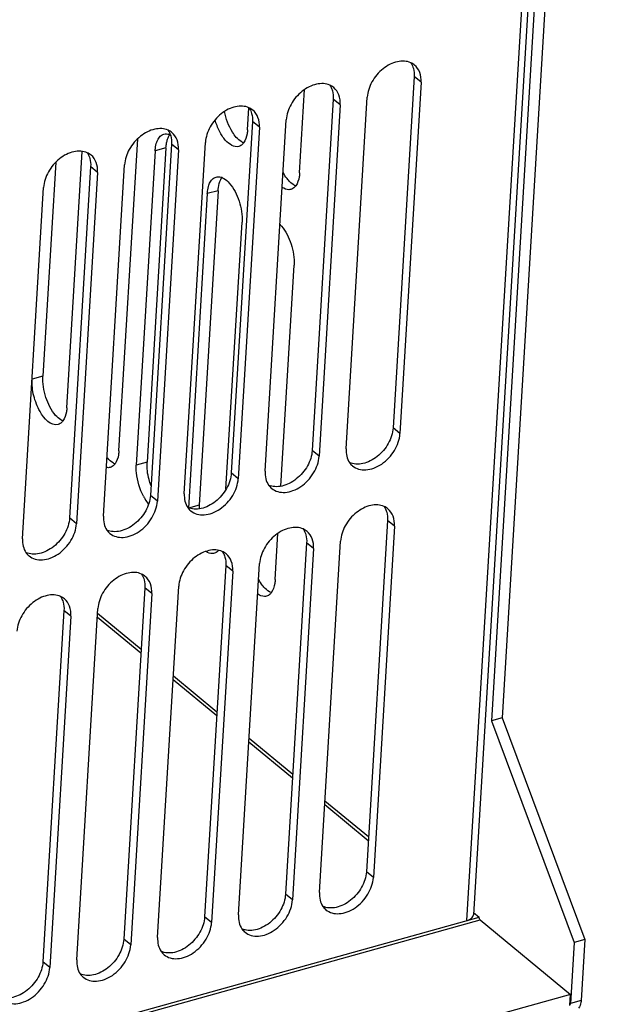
# Model space of a CAD drawing. Header units: millimetres. Extents: x 1117 to 38156, y -1945 to 7303.
# Tile 167 of 256: x 6445 to 6500, y 641 to 733. Entities that reach past the tile are written whole.
import ezdxf

# ---------------------------------------------------------------- set-up
doc = ezdxf.new("R2010")
doc.units = ezdxf.units.MM

msp = doc.modelspace()

# ---------------------------------------------------------------- linework, layer by layer
at = {"linetype": 'Continuous'}
for p, q in [((6499.227, 837.857), (6489.005, 667.646)), ((6500.204, 837.63), (6490.012, 667.927)), ((6492.375, 743.691), (6486.687, 648.989)), ((6493.015, 744.231), (6487.328, 649.529)), ((6481.786, 727.866), (6479.814, 695.031)), ((6482.434, 727.331), (6481.786, 727.866)), ((6482.434, 727.331), (6480.462, 694.496)), ((6471.086, 718.878), (6471.553, 726.649)), ((6474.229, 725.762), (6472.257, 692.928)), ((6474.878, 725.227), (6472.906, 692.393)), ((6474.878, 725.227), (6474.229, 725.762)), ((6475.425, 693.094), (6477.397, 725.928)), ((6466.22, 722.89), (6466.343, 724.947)), ((6466.672, 723.659), (6464.7, 690.824)), ((6467.321, 723.124), (6466.672, 723.659)), ((6467.868, 690.99), (6469.84, 723.825)), ((6467.321, 723.124), (6465.349, 690.289)), ((6454.204, 692.896), (6455.955, 722.052)), ((6459.116, 721.556), (6457.144, 688.721)), ((6459.764, 721.021), (6459.116, 721.556)), ((6460.311, 688.887), (6462.283, 721.722)), ((6449.338, 696.909), (6450.777, 720.869)), ((6457.591, 720.937), (6455.826, 691.559)), ((6458.598, 721.218), (6456.834, 691.839)), ((6458.598, 721.218), (6457.591, 720.937)), ((6459.764, 721.021), (6457.793, 688.186)), ((6448.302, 719.854), (6447.102, 699.864)), ((6452.755, 686.784), (6454.727, 719.619)), ((6451.559, 719.453), (6449.587, 686.618)), ((6452.208, 718.918), (6450.236, 686.083)), ((6452.208, 718.918), (6451.559, 719.453)), ((6445.198, 684.681), (6447.17, 717.515)), ((6462.457, 716.925), (6460.693, 687.546)), ((6463.464, 717.205), (6461.7, 687.827)), ((6463.464, 717.205), (6462.457, 716.925)), ((6464.203, 689.307), (6465.701, 714.25)), ((6469.326, 689.577), (6470.567, 710.237)), ((6447.102, 699.864), (6446.094, 699.584)), ((6480.462, 694.496), (6479.814, 695.031)), ((6472.906, 692.393), (6472.257, 692.928)), ((6456.834, 691.839), (6455.826, 691.559)), ((6465.349, 690.289), (6464.7, 690.824)), ((6457.793, 688.186), (6457.144, 688.721)), ((6461.7, 687.827), (6460.693, 687.546)), ((6450.236, 686.083), (6449.587, 686.618)), ((6479.295, 686.39), (6477.323, 653.555)), ((6479.944, 685.855), (6477.972, 653.02)), ((6479.944, 685.855), (6479.295, 686.39)), ((6468.803, 680.859), (6469.062, 685.173)), ((6471.738, 684.287), (6469.766, 651.452)), ((6472.387, 683.752), (6470.415, 650.917)), ((6472.387, 683.752), (6471.738, 684.287)), ((6472.934, 651.618), (6474.906, 684.453)), ((6464.181, 682.184), (6462.21, 649.349)), ((6464.83, 681.649), (6464.181, 682.184)), ((6465.377, 649.515), (6467.349, 682.35)), ((6464.83, 681.649), (6462.858, 648.814)), ((6456.625, 680.08), (6454.653, 647.246)), ((6457.274, 679.545), (6456.625, 680.08)), ((6457.821, 647.412), (6459.792, 680.246)), ((6457.274, 679.545), (6455.302, 646.711)), ((6449.068, 677.977), (6447.096, 645.142)), ((6449.717, 677.442), (6447.745, 644.607)), ((6449.717, 677.442), (6449.068, 677.977)), ((6450.264, 645.309), (6452.236, 678.143)), ((6456.258, 673.969), (6452.187, 677.326)), ((6456.279, 674.318), (6452.208, 677.675)), ((6463.359, 668.48), (6459.287, 671.837)), ((6463.338, 668.131), (6459.267, 671.488)), ((6490.012, 667.927), (6489.005, 667.646)), ((6489.005, 667.646), (6496.728, 646.95)), ((6490.012, 667.927), (6497.735, 647.23)), ((6470.417, 662.293), (6466.346, 665.65)), ((6470.438, 662.642), (6466.367, 665.999)), ((6477.497, 656.455), (6473.426, 659.812)), ((6477.518, 656.804), (6473.447, 660.161)), ((6477.972, 653.02), (6477.323, 653.555)), ((6470.415, 650.917), (6469.766, 651.452)), ((6487.341, 649.747), (6487.863, 649.316)), ((6295.598, 595.803), (6487.863, 649.316)), ((6295.696, 595.541), (6487.961, 649.054)), ((6462.858, 648.814), (6462.21, 649.349)), ((6487.961, 649.054), (6496.395, 642.099)), ((6455.302, 646.711), (6454.653, 647.246)), ((6496.728, 646.95), (6496.385, 641.247)), ((6497.735, 647.23), (6496.728, 646.95)), ((6497.735, 647.23), (6497.393, 641.527)), ((6447.745, 644.607), (6447.096, 645.142)), ((6496.395, 642.099), (6468.268, 634.27)), ((6496.333, 641.062), (6496.395, 642.099)), ((6497.393, 641.527), (6496.385, 641.247)), ((6496.385, 641.247), (6496.346, 641.279))]:
    msp.add_line(p, q, dxfattribs=at)
for centre, radius, start, end in [((6458.534, 721.388), 1.137, 67.00645, 72.37631), ((6463.4, 717.376), 1.137, 67.00645, 72.37631), ((6467.313, 712.061), 2.764, 41.57918, 45.39339), ((6455.476, 694.254), 3.104, 219.53939, 221.60846), ((6460.555, 690.832), 4.605, 208.35505, 212.27917), ((6465.999, 687.574), 4.306, 176.63752, 181.20971), ((6462.766, 684.231), 0.993, 314.10757, 317.91891)]:
    msp.add_arc(centre, radius, start, end, dxfattribs=at)
for points, knots in [([(6481.465, 729.165), (6481.28, 729.247), (6480.857, 729.345), (6480.186, 729.282), (6479.503, 729.03), (6478.628, 728.462), (6477.769, 727.45), (6477.427, 726.429), (6477.397, 725.928)], [0, 0, 0, 0, 0.103271, 0.215869, 0.339029, 0.471016, 0.744189, 1, 1, 1, 1]), ([(6481.631, 728.859), (6481.662, 728.785), (6481.773, 728.466), (6481.801, 728.122), (6481.786, 727.866)], [0, 0, 0, 0, 0.237838, 1, 1, 1, 1]), ([(6482.434, 727.331), (6482.453, 727.642), (6482.39, 728.25), (6482.04, 728.766), (6481.824, 728.944)], [0, 0, 0, 0, 0.5275, 1, 1, 1, 1]), ([(6473.908, 727.062), (6473.723, 727.144), (6473.301, 727.242), (6472.63, 727.179), (6471.946, 726.927), (6471.071, 726.359), (6470.213, 725.347), (6469.87, 724.326), (6469.84, 723.825)], [0, 0, 0, 0, 0.103271, 0.215869, 0.339029, 0.471016, 0.744189, 1, 1, 1, 1]), ([(6474.074, 726.756), (6474.106, 726.682), (6474.216, 726.363), (6474.244, 726.019), (6474.229, 725.762)], [0, 0, 0, 0, 0.237838, 1, 1, 1, 1]), ([(6474.878, 725.227), (6474.896, 725.539), (6474.833, 726.147), (6474.483, 726.663), (6474.268, 726.841)], [0, 0, 0, 0, 0.5275, 1, 1, 1, 1]), ([(6466.352, 724.959), (6466.166, 725.041), (6465.744, 725.139), (6465.073, 725.076), (6464.39, 724.824), (6463.515, 724.256), (6462.656, 723.244), (6462.313, 722.223), (6462.283, 721.722)], [0, 0, 0, 0, 0.103271, 0.215869, 0.339029, 0.471016, 0.744189, 1, 1, 1, 1]), ([(6465.17, 722.188), (6465.037, 722.338), (6464.511, 723.065), (6464.2, 723.933), (6464.072, 724.614)], [0, 0, 0, 0, 0.225021, 1, 1, 1, 1]), ([(6466.518, 724.653), (6466.549, 724.579), (6466.66, 724.26), (6466.688, 723.915), (6466.672, 723.659)], [0, 0, 0, 0, 0.237838, 1, 1, 1, 1]), ([(6467.321, 723.124), (6467.34, 723.436), (6467.276, 724.044), (6466.927, 724.559), (6466.711, 724.737)], [0, 0, 0, 0, 0.5275, 1, 1, 1, 1]), ([(6465.403, 721.338), (6464.967, 721.215), (6464.143, 721.797), (6463.557, 722.77), (6463.285, 723.459), (6463.182, 723.83)], [0, 0, 0, 0, 0.384644, 0.67402, 1, 1, 1, 1]), ([(6458.795, 722.856), (6458.61, 722.938), (6458.187, 723.035), (6457.517, 722.972), (6456.833, 722.72), (6455.958, 722.153), (6455.099, 721.14), (6454.757, 720.12), (6454.727, 719.619)], [0, 0, 0, 0, 0.103271, 0.215869, 0.339029, 0.471016, 0.744189, 1, 1, 1, 1]), ([(6458.961, 722.549), (6458.992, 722.476), (6459.103, 722.157), (6459.131, 721.812), (6459.116, 721.556)], [0, 0, 0, 0, 0.237838, 1, 1, 1, 1]), ([(6459.764, 721.021), (6459.783, 721.332), (6459.72, 721.94), (6459.37, 722.456), (6459.154, 722.634)], [0, 0, 0, 0, 0.5275, 1, 1, 1, 1]), ([(6466.22, 722.89), (6466.212, 722.767), (6466.166, 722.343), (6466.035, 721.911), (6465.853, 721.666)], [0, 0, 0, 0, 0.288602, 1, 1, 1, 1]), ([(6457.591, 720.937), (6457.595, 721.011), (6457.619, 721.283), (6457.675, 721.554), (6457.742, 721.743)], [0, 0, 0, 0, 0.269048, 1, 1, 1, 1]), ([(6457.742, 721.743), (6457.762, 721.799), (6457.841, 721.997), (6457.959, 722.183), (6458.07, 722.29)], [0, 0, 0, 0, 0.276662, 1, 1, 1, 1]), ([(6465.84, 721.672), (6465.782, 721.697), (6465.53, 721.828), (6465.316, 722.023), (6465.17, 722.188)], [0, 0, 0, 0, 0.222352, 1, 1, 1, 1]), ([(6451.238, 720.752), (6451.053, 720.835), (6450.631, 720.932), (6449.96, 720.869), (6449.276, 720.617), (6448.401, 720.049), (6447.543, 719.037), (6447.2, 718.016), (6447.17, 717.515)], [0, 0, 0, 0, 0.103271, 0.215869, 0.339029, 0.471016, 0.744189, 1, 1, 1, 1]), ([(6452.208, 718.918), (6452.226, 719.229), (6452.163, 719.837), (6451.813, 720.353), (6451.598, 720.531)], [0, 0, 0, 0, 0.5275, 1, 1, 1, 1]), ([(6451.404, 720.446), (6451.436, 720.372), (6451.546, 720.053), (6451.574, 719.709), (6451.559, 719.453)], [0, 0, 0, 0, 0.237838, 1, 1, 1, 1]), ([(6470.036, 718.175), (6469.991, 718.226), (6469.806, 718.449), (6469.649, 718.695), (6469.542, 718.89)], [0, 0, 0, 0, 0.234584, 1, 1, 1, 1]), ([(6471.086, 718.878), (6471.078, 718.754), (6471.032, 718.33), (6470.901, 717.899), (6470.719, 717.654)], [0, 0, 0, 0, 0.288602, 1, 1, 1, 1]), ([(6462.457, 716.925), (6462.461, 716.998), (6462.485, 717.271), (6462.541, 717.542), (6462.608, 717.731)], [0, 0, 0, 0, 0.269048, 1, 1, 1, 1]), ([(6462.608, 717.731), (6462.628, 717.786), (6462.707, 717.984), (6462.825, 718.17), (6462.936, 718.278)], [0, 0, 0, 0, 0.276662, 1, 1, 1, 1]), ([(6463.464, 717.205), (6463.47, 717.303), (6463.505, 717.656), (6463.595, 718.008), (6463.712, 718.235)], [0, 0, 0, 0, 0.278164, 1, 1, 1, 1]), ([(6463.845, 718.423), (6463.903, 718.398), (6464.154, 718.268), (6464.368, 718.072), (6464.514, 717.908)], [0, 0, 0, 0, 0.222352, 1, 1, 1, 1]), ([(6464.514, 717.908), (6464.936, 717.432), (6465.523, 716.226), (6465.741, 714.915), (6465.701, 714.25)], [0, 0, 0, 0, 0.488454, 1, 1, 1, 1]), ([(6470.706, 717.66), (6470.648, 717.684), (6470.396, 717.815), (6470.183, 718.011), (6470.036, 718.175)], [0, 0, 0, 0, 0.222352, 1, 1, 1, 1]), ([(6470.269, 717.325), (6470.208, 717.308), (6469.926, 717.269), (6469.643, 717.388), (6469.462, 717.508)], [0, 0, 0, 0, 0.227083, 1, 1, 1, 1]), ([(6469.38, 713.895), (6469.802, 713.42), (6470.389, 712.213), (6470.607, 710.902), (6470.567, 710.237)], [0, 0, 0, 0, 0.488454, 1, 1, 1, 1]), ([(6448.522, 695.356), (6447.855, 695.169), (6446.963, 696.203), (6446.479, 697.264), (6446.156, 698.276), (6446.063, 699.069), (6446.094, 699.584)], [0, 0, 0, 0, 0.397912, 0.547413, 0.703438, 1, 1, 1, 1]), ([(6448.289, 696.206), (6447.866, 696.682), (6447.28, 697.888), (6447.062, 699.199), (6447.102, 699.864)], [0, 0, 0, 0, 0.488454, 1, 1, 1, 1]), ([(6449.338, 696.909), (6449.331, 696.785), (6449.285, 696.361), (6449.154, 695.93), (6448.972, 695.685)], [0, 0, 0, 0, 0.288602, 1, 1, 1, 1]), ([(6448.958, 695.691), (6448.9, 695.715), (6448.648, 695.846), (6448.435, 696.042), (6448.289, 696.206)], [0, 0, 0, 0, 0.222352, 1, 1, 1, 1]), ([(6479.814, 695.031), (6479.784, 694.53), (6479.441, 693.509), (6478.582, 692.497), (6477.707, 691.929), (6477.024, 691.677), (6476.353, 691.614), (6475.931, 691.712), (6475.745, 691.794)], [0, 0, 0, 0, 0.255811, 0.528984, 0.660971, 0.784131, 0.896729, 1, 1, 1, 1]), ([(6476.035, 691.48), (6476.199, 691.345), (6476.604, 691.137), (6477.308, 691.078), (6478.053, 691.254), (6479.04, 691.781), (6480.029, 692.837), (6480.43, 693.948), (6480.462, 694.496)], [0, 0, 0, 0, 0.101212, 0.209922, 0.330053, 0.461186, 0.738381, 1, 1, 1, 1]), ([(6454.204, 692.896), (6454.197, 692.773), (6454.151, 692.349), (6454.02, 691.917), (6453.838, 691.672)], [0, 0, 0, 0, 0.288602, 1, 1, 1, 1]), ([(6472.257, 692.928), (6472.227, 692.427), (6471.884, 691.406), (6471.026, 690.394), (6470.151, 689.826), (6469.467, 689.574), (6468.796, 689.511), (6468.374, 689.608), (6468.189, 689.691)], [0, 0, 0, 0, 0.255811, 0.528984, 0.660971, 0.784131, 0.896729, 1, 1, 1, 1]), ([(6475.425, 693.094), (6475.411, 692.858), (6475.441, 692.401), (6475.622, 691.975), (6475.744, 691.798)], [0, 0, 0, 0, 0.523205, 1, 1, 1, 1]), ([(6453.824, 691.678), (6453.766, 691.703), (6453.514, 691.834), (6453.301, 692.029), (6453.155, 692.194)], [0, 0, 0, 0, 0.222352, 1, 1, 1, 1]), ([(6468.478, 689.377), (6468.642, 689.242), (6469.047, 689.033), (6469.751, 688.974), (6470.497, 689.15), (6471.484, 689.678), (6472.472, 690.734), (6472.873, 691.844), (6472.906, 692.393)], [0, 0, 0, 0, 0.101212, 0.209922, 0.330053, 0.461186, 0.738381, 1, 1, 1, 1]), ([(6456.503, 688.645), (6456.139, 689.318), (6455.842, 690.315), (6455.812, 691.32), (6455.826, 691.559)], [0, 0, 0, 0, 0.76212, 1, 1, 1, 1]), ([(6457.187, 689.648), (6457.12, 689.828), (6456.9, 690.537), (6456.801, 691.29), (6456.834, 691.839)], [0, 0, 0, 0, 0.25949, 1, 1, 1, 1]), ([(6464.7, 690.824), (6464.67, 690.323), (6464.328, 689.303), (6463.469, 688.29), (6462.594, 687.723), (6461.91, 687.471), (6461.24, 687.408), (6460.817, 687.505), (6460.632, 687.587)], [0, 0, 0, 0, 0.255811, 0.528984, 0.660971, 0.784131, 0.896729, 1, 1, 1, 1]), ([(6460.922, 687.274), (6461.085, 687.139), (6461.49, 686.93), (6462.194, 686.871), (6462.94, 687.047), (6463.927, 687.574), (6464.915, 688.631), (6465.316, 689.741), (6465.349, 690.289)], [0, 0, 0, 0, 0.101212, 0.209922, 0.330053, 0.461186, 0.738381, 1, 1, 1, 1]), ([(6467.868, 690.99), (6467.854, 690.755), (6467.884, 690.298), (6468.065, 689.872), (6468.187, 689.695)], [0, 0, 0, 0, 0.523205, 1, 1, 1, 1]), ([(6457.144, 688.721), (6457.114, 688.22), (6456.771, 687.199), (6455.912, 686.187), (6455.037, 685.619), (6454.354, 685.367), (6453.683, 685.304), (6453.261, 685.402), (6453.075, 685.484)], [0, 0, 0, 0, 0.255811, 0.528984, 0.660971, 0.784131, 0.896729, 1, 1, 1, 1]), ([(6460.311, 688.887), (6460.297, 688.652), (6460.328, 688.194), (6460.509, 687.769), (6460.631, 687.592)], [0, 0, 0, 0, 0.523205, 1, 1, 1, 1]), ([(6453.365, 685.171), (6453.529, 685.035), (6453.934, 684.827), (6454.638, 684.768), (6455.383, 684.944), (6456.37, 685.471), (6457.359, 686.527), (6457.76, 687.638), (6457.793, 688.186)], [0, 0, 0, 0, 0.101212, 0.209922, 0.330053, 0.461186, 0.738381, 1, 1, 1, 1]), ([(6478.974, 687.69), (6478.789, 687.772), (6478.366, 687.87), (6477.696, 687.807), (6477.012, 687.555), (6476.137, 686.987), (6475.279, 685.975), (6474.936, 684.954), (6474.906, 684.453)], [0, 0, 0, 0, 0.103271, 0.215869, 0.339029, 0.471016, 0.744189, 1, 1, 1, 1]), ([(6479.14, 687.384), (6479.172, 687.31), (6479.282, 686.991), (6479.31, 686.646), (6479.295, 686.39)], [0, 0, 0, 0, 0.237838, 1, 1, 1, 1]), ([(6479.944, 685.855), (6479.962, 686.167), (6479.899, 686.775), (6479.549, 687.291), (6479.333, 687.468)], [0, 0, 0, 0, 0.5275, 1, 1, 1, 1]), ([(6449.587, 686.618), (6449.557, 686.117), (6449.214, 685.096), (6448.356, 684.084), (6447.481, 683.516), (6446.797, 683.264), (6446.126, 683.201), (6445.704, 683.299), (6445.519, 683.381)], [0, 0, 0, 0, 0.255811, 0.528984, 0.660971, 0.784131, 0.896729, 1, 1, 1, 1]), ([(6452.755, 686.784), (6452.741, 686.548), (6452.771, 686.091), (6452.952, 685.666), (6453.074, 685.489)], [0, 0, 0, 0, 0.523205, 1, 1, 1, 1]), ([(6445.808, 683.067), (6445.972, 682.932), (6446.377, 682.724), (6447.081, 682.665), (6447.827, 682.841), (6448.814, 683.368), (6449.802, 684.424), (6450.203, 685.535), (6450.236, 686.083)], [0, 0, 0, 0, 0.101212, 0.209922, 0.330053, 0.461186, 0.738381, 1, 1, 1, 1]), ([(6471.417, 685.587), (6471.232, 685.669), (6470.81, 685.766), (6470.139, 685.704), (6469.456, 685.451), (6468.58, 684.884), (6467.722, 683.872), (6467.379, 682.851), (6467.349, 682.35)], [0, 0, 0, 0, 0.103271, 0.215869, 0.339029, 0.471016, 0.744189, 1, 1, 1, 1]), ([(6445.198, 684.681), (6445.184, 684.445), (6445.215, 683.988), (6445.395, 683.562), (6445.517, 683.385)], [0, 0, 0, 0, 0.523205, 1, 1, 1, 1]), ([(6471.584, 685.281), (6471.615, 685.207), (6471.726, 684.888), (6471.754, 684.543), (6471.738, 684.287)], [0, 0, 0, 0, 0.237838, 1, 1, 1, 1]), ([(6472.387, 683.752), (6472.406, 684.063), (6472.342, 684.671), (6471.992, 685.187), (6471.777, 685.365)], [0, 0, 0, 0, 0.5275, 1, 1, 1, 1]), ([(6463.861, 683.483), (6463.676, 683.566), (6463.253, 683.663), (6462.582, 683.6), (6461.899, 683.348), (6461.024, 682.781), (6460.165, 681.768), (6459.823, 680.747), (6459.792, 680.246)], [0, 0, 0, 0, 0.103271, 0.215869, 0.339029, 0.471016, 0.744189, 1, 1, 1, 1]), ([(6463.12, 683.319), (6463.062, 683.303), (6462.797, 683.263), (6462.53, 683.366), (6462.357, 683.473)], [0, 0, 0, 0, 0.228974, 1, 1, 1, 1]), ([(6464.027, 683.177), (6464.058, 683.104), (6464.169, 682.785), (6464.197, 682.44), (6464.181, 682.184)], [0, 0, 0, 0, 0.237838, 1, 1, 1, 1]), ([(6464.83, 681.649), (6464.849, 681.96), (6464.786, 682.568), (6464.436, 683.084), (6464.22, 683.262)], [0, 0, 0, 0, 0.5275, 1, 1, 1, 1]), ([(6456.304, 681.38), (6456.119, 681.462), (6455.696, 681.56), (6455.026, 681.497), (6454.342, 681.245), (6453.467, 680.677), (6452.609, 679.665), (6452.266, 678.644), (6452.236, 678.143)], [0, 0, 0, 0, 0.103271, 0.215869, 0.339029, 0.471016, 0.744189, 1, 1, 1, 1]), ([(6456.47, 681.074), (6456.502, 681), (6456.612, 680.681), (6456.64, 680.337), (6456.625, 680.08)], [0, 0, 0, 0, 0.237838, 1, 1, 1, 1]), ([(6457.274, 679.545), (6457.292, 679.857), (6457.229, 680.465), (6456.879, 680.981), (6456.664, 681.159)], [0, 0, 0, 0, 0.5275, 1, 1, 1, 1]), ([(6467.753, 680.156), (6467.708, 680.207), (6467.523, 680.43), (6467.366, 680.676), (6467.259, 680.871)], [0, 0, 0, 0, 0.234584, 1, 1, 1, 1]), ([(6468.422, 679.641), (6468.365, 679.665), (6468.113, 679.796), (6467.899, 679.992), (6467.753, 680.156)], [0, 0, 0, 0, 0.222352, 1, 1, 1, 1]), ([(6468.803, 680.859), (6468.795, 680.735), (6468.749, 680.311), (6468.618, 679.879), (6468.436, 679.635)], [0, 0, 0, 0, 0.288602, 1, 1, 1, 1]), ([(6448.747, 679.277), (6448.562, 679.359), (6448.14, 679.457), (6447.469, 679.394), (6446.786, 679.142), (6445.911, 678.574), (6445.052, 677.562), (6444.709, 676.541), (6444.679, 676.04)], [0, 0, 0, 0, 0.103271, 0.215869, 0.339029, 0.471016, 0.744189, 1, 1, 1, 1]), ([(6467.986, 679.306), (6467.925, 679.289), (6467.642, 679.25), (6467.36, 679.368), (6467.179, 679.489)], [0, 0, 0, 0, 0.227083, 1, 1, 1, 1]), ([(6448.914, 678.971), (6448.945, 678.897), (6449.056, 678.578), (6449.084, 678.234), (6449.068, 677.977)], [0, 0, 0, 0, 0.237838, 1, 1, 1, 1]), ([(6449.717, 677.442), (6449.736, 677.754), (6449.672, 678.362), (6449.322, 678.878), (6449.107, 679.055)], [0, 0, 0, 0, 0.5275, 1, 1, 1, 1]), ([(6477.323, 653.555), (6477.293, 653.055), (6476.95, 652.034), (6476.092, 651.021), (6475.216, 650.454), (6474.533, 650.202), (6473.862, 650.139), (6473.44, 650.236), (6473.255, 650.318)], [0, 0, 0, 0, 0.255811, 0.528984, 0.660971, 0.784131, 0.896729, 1, 1, 1, 1]), ([(6473.544, 650.005), (6473.708, 649.87), (6474.113, 649.661), (6474.817, 649.602), (6475.563, 649.778), (6476.55, 650.305), (6477.538, 651.362), (6477.939, 652.472), (6477.972, 653.02)], [0, 0, 0, 0, 0.101212, 0.209922, 0.330053, 0.461186, 0.738381, 1, 1, 1, 1]), ([(6472.934, 651.618), (6472.92, 651.383), (6472.95, 650.926), (6473.131, 650.5), (6473.253, 650.323)], [0, 0, 0, 0, 0.523205, 1, 1, 1, 1]), ([(6469.766, 651.452), (6469.736, 650.951), (6469.393, 649.93), (6468.535, 648.918), (6467.66, 648.35), (6466.976, 648.098), (6466.306, 648.036), (6465.883, 648.133), (6465.698, 648.215)], [0, 0, 0, 0, 0.255811, 0.528984, 0.660971, 0.784131, 0.896729, 1, 1, 1, 1]), ([(6465.987, 647.902), (6466.151, 647.766), (6466.556, 647.558), (6467.26, 647.499), (6468.006, 647.675), (6468.993, 648.202), (6469.981, 649.259), (6470.382, 650.369), (6470.415, 650.917)], [0, 0, 0, 0, 0.101212, 0.209922, 0.330053, 0.461186, 0.738381, 1, 1, 1, 1]), ([(6462.21, 649.349), (6462.18, 648.848), (6461.837, 647.827), (6460.978, 646.815), (6460.103, 646.247), (6459.42, 645.995), (6458.749, 645.932), (6458.327, 646.03), (6458.141, 646.112)], [0, 0, 0, 0, 0.255811, 0.528984, 0.660971, 0.784131, 0.896729, 1, 1, 1, 1]), ([(6458.431, 645.798), (6458.595, 645.663), (6458.999, 645.455), (6459.704, 645.396), (6460.449, 645.572), (6461.436, 646.099), (6462.425, 647.155), (6462.825, 648.266), (6462.858, 648.814)], [0, 0, 0, 0, 0.101212, 0.209922, 0.330053, 0.461186, 0.738381, 1, 1, 1, 1]), ([(6465.377, 649.515), (6465.363, 649.28), (6465.394, 648.822), (6465.575, 648.397), (6465.697, 648.22)], [0, 0, 0, 0, 0.523205, 1, 1, 1, 1]), ([(6486.687, 648.989), (6486.776, 649.014), (6486.939, 649.072), (6487.144, 649.197), (6487.284, 649.349), (6487.324, 649.472), (6487.328, 649.529)], [0, 0, 0, 0, 0.312666, 0.580675, 0.80485, 1, 1, 1, 1]), ([(6487.961, 649.054), (6487.926, 649.083), (6487.878, 649.171), (6487.86, 649.266), (6487.863, 649.316)], [0, 0, 0, 0, 0.473779, 1, 1, 1, 1]), ([(6454.653, 647.246), (6454.623, 646.745), (6454.28, 645.724), (6453.422, 644.712), (6452.547, 644.144), (6451.863, 643.892), (6451.192, 643.829), (6450.77, 643.927), (6450.585, 644.009)], [0, 0, 0, 0, 0.255811, 0.528984, 0.660971, 0.784131, 0.896729, 1, 1, 1, 1]), ([(6457.821, 647.412), (6457.807, 647.176), (6457.837, 646.719), (6458.018, 646.293), (6458.14, 646.116)], [0, 0, 0, 0, 0.523205, 1, 1, 1, 1]), ([(6450.874, 643.695), (6451.038, 643.56), (6451.443, 643.352), (6452.147, 643.293), (6452.893, 643.469), (6453.88, 643.996), (6454.868, 645.052), (6455.269, 646.162), (6455.302, 646.711)], [0, 0, 0, 0, 0.101212, 0.209922, 0.330053, 0.461186, 0.738381, 1, 1, 1, 1]), ([(6447.096, 645.142), (6447.066, 644.642), (6446.724, 643.621), (6445.865, 642.608), (6444.99, 642.041), (6444.306, 641.789), (6443.636, 641.726), (6443.213, 641.823), (6443.028, 641.905)], [0, 0, 0, 0, 0.255811, 0.528984, 0.660971, 0.784131, 0.896729, 1, 1, 1, 1]), ([(6450.264, 645.309), (6450.25, 645.073), (6450.28, 644.616), (6450.461, 644.19), (6450.583, 644.013)], [0, 0, 0, 0, 0.523205, 1, 1, 1, 1]), ([(6443.317, 641.592), (6443.481, 641.457), (6443.886, 641.248), (6444.59, 641.189), (6445.336, 641.365), (6446.323, 641.892), (6447.311, 642.949), (6447.712, 644.059), (6447.745, 644.607)], [0, 0, 0, 0, 0.101212, 0.209922, 0.330053, 0.461186, 0.738381, 1, 1, 1, 1]), ([(6497.393, 641.527), (6497.389, 641.466), (6497.354, 641.208), (6497.252, 640.961), (6497.149, 640.791)], [0, 0, 0, 0, 0.236459, 1, 1, 1, 1])]:
    msp.add_open_spline(points, degree=3, knots=knots, dxfattribs=at)
for points in [[(6481.824, 728.944), (6481.716, 729.033), (6481.593, 729.108), (6481.465, 729.165)], [(6481.466, 729.161), (6481.531, 729.067), (6481.586, 728.965), (6481.631, 728.859)], [(6474.268, 726.841), (6474.159, 726.93), (6474.037, 727.005), (6473.908, 727.062)], [(6473.91, 727.058), (6473.975, 726.963), (6474.03, 726.861), (6474.074, 726.756)], [(6466.711, 724.737), (6466.602, 724.827), (6466.48, 724.902), (6466.352, 724.959)], [(6466.353, 724.954), (6466.418, 724.86), (6466.473, 724.758), (6466.518, 724.653)], [(6458.07, 722.29), (6458.164, 722.381), (6458.282, 722.454), (6458.407, 722.489)], [(6458.407, 722.489), (6458.559, 722.532), (6458.729, 722.52), (6458.879, 722.472)], [(6459.154, 722.634), (6459.046, 722.724), (6458.923, 722.799), (6458.795, 722.856)], [(6458.796, 722.851), (6458.861, 722.757), (6458.916, 722.655), (6458.961, 722.549)], [(6458.845, 722.248), (6458.88, 722.315), (6458.92, 722.381), (6458.965, 722.441)], [(6458.598, 721.218), (6458.607, 721.368), (6458.625, 721.517), (6458.653, 721.665)], [(6458.653, 721.665), (6458.677, 721.786), (6458.708, 721.907), (6458.749, 722.023)], [(6458.749, 722.023), (6458.777, 722.1), (6458.808, 722.176), (6458.845, 722.248)], [(6465.74, 721.537), (6465.646, 721.446), (6465.529, 721.373), (6465.403, 721.338)], [(6465.853, 721.666), (6465.819, 721.62), (6465.781, 721.577), (6465.74, 721.537)], [(6451.598, 720.531), (6451.489, 720.62), (6451.367, 720.695), (6451.238, 720.752)], [(6451.24, 720.748), (6451.305, 720.654), (6451.36, 720.552), (6451.404, 720.446)], [(6462.936, 718.278), (6463.03, 718.369), (6463.148, 718.442), (6463.274, 718.477)], [(6463.274, 718.477), (6463.425, 718.519), (6463.595, 718.507), (6463.745, 718.46)], [(6463.712, 718.235), (6463.746, 718.303), (6463.786, 718.368), (6463.831, 718.429)], [(6470.606, 717.524), (6470.513, 717.434), (6470.395, 717.361), (6470.269, 717.325)], [(6470.719, 717.654), (6470.685, 717.608), (6470.647, 717.564), (6470.606, 717.524)], [(6448.972, 695.685), (6448.938, 695.639), (6448.9, 695.595), (6448.859, 695.555)], [(6448.859, 695.555), (6448.765, 695.465), (6448.647, 695.392), (6448.522, 695.356)], [(6453.388, 691.344), (6453.275, 691.312), (6453.152, 691.31), (6453.037, 691.331)], [(6453.725, 691.543), (6453.631, 691.452), (6453.513, 691.379), (6453.388, 691.344)], [(6453.838, 691.672), (6453.804, 691.626), (6453.766, 691.583), (6453.725, 691.543)], [(6475.744, 691.798), (6475.826, 691.68), (6475.924, 691.572), (6476.035, 691.48)], [(6468.187, 689.695), (6468.269, 689.577), (6468.367, 689.468), (6468.478, 689.377)], [(6456.979, 687.94), (6456.863, 688.076), (6456.757, 688.222), (6456.662, 688.373)], [(6460.631, 687.592), (6460.712, 687.474), (6460.811, 687.365), (6460.922, 687.274)], [(6479.333, 687.468), (6479.225, 687.558), (6479.103, 687.633), (6478.974, 687.69)], [(6478.975, 687.686), (6479.04, 687.591), (6479.096, 687.489), (6479.14, 687.384)], [(6471.777, 685.365), (6471.668, 685.455), (6471.546, 685.53), (6471.417, 685.587)], [(6471.419, 685.582), (6471.484, 685.488), (6471.539, 685.386), (6471.584, 685.281)], [(6453.074, 685.489), (6453.156, 685.37), (6453.254, 685.262), (6453.365, 685.171)], [(6445.517, 683.385), (6445.599, 683.267), (6445.697, 683.159), (6445.808, 683.067)], [(6463.457, 683.518), (6463.363, 683.427), (6463.246, 683.354), (6463.12, 683.319)], [(6464.22, 683.262), (6464.112, 683.352), (6463.989, 683.426), (6463.861, 683.483)], [(6463.862, 683.479), (6463.927, 683.385), (6463.982, 683.283), (6464.027, 683.177)], [(6456.664, 681.159), (6456.555, 681.248), (6456.433, 681.323), (6456.304, 681.38)], [(6456.305, 681.376), (6456.371, 681.281), (6456.426, 681.18), (6456.47, 681.074)], [(6449.107, 679.055), (6448.998, 679.145), (6448.876, 679.22), (6448.747, 679.277)], [(6448.749, 679.273), (6448.814, 679.178), (6448.869, 679.076), (6448.914, 678.971)], [(6468.323, 679.505), (6468.229, 679.415), (6468.112, 679.342), (6467.986, 679.306)], [(6468.436, 679.635), (6468.402, 679.589), (6468.364, 679.545), (6468.323, 679.505)], [(6473.253, 650.323), (6473.335, 650.205), (6473.433, 650.096), (6473.544, 650.005)], [(6465.697, 648.22), (6465.778, 648.101), (6465.877, 647.993), (6465.987, 647.902)], [(6458.14, 646.116), (6458.221, 645.998), (6458.32, 645.89), (6458.431, 645.798)], [(6450.583, 644.013), (6450.665, 643.895), (6450.763, 643.787), (6450.874, 643.695)], [(6496.385, 641.247), (6496.383, 641.203), (6496.364, 641.159), (6496.338, 641.123)]]:
    msp.add_open_spline(points, degree=3, dxfattribs=at)

doc.saveas('drawing.dxf')
